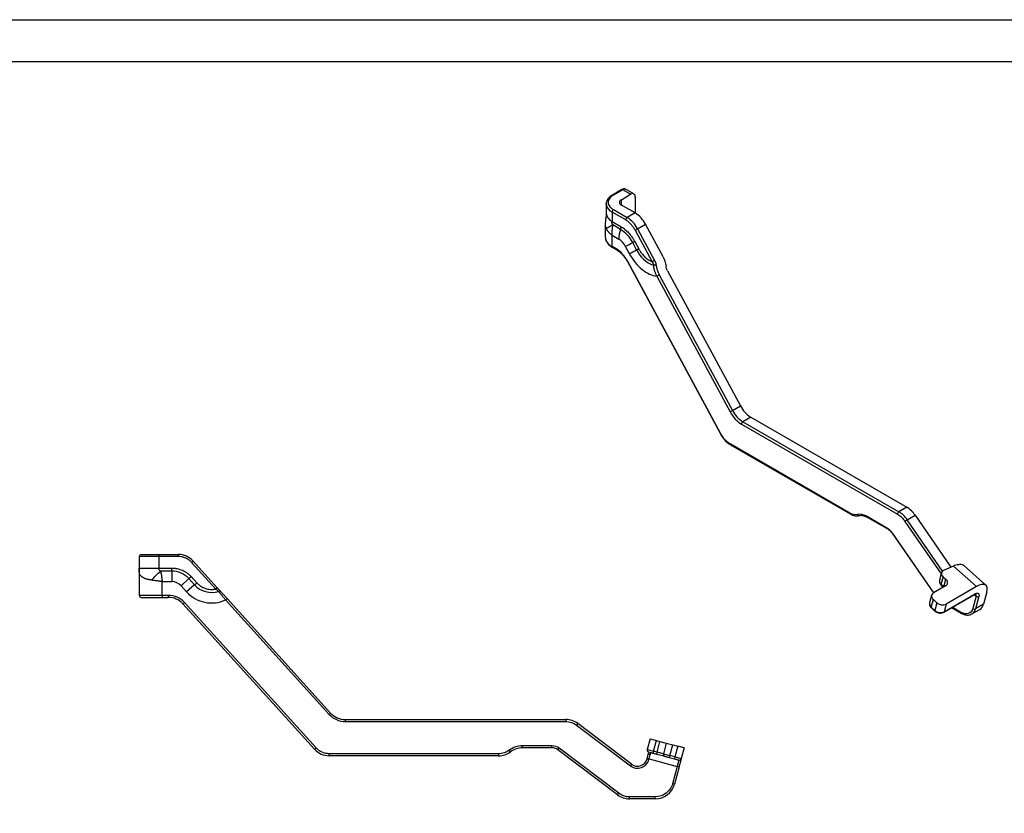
# Model space of a CAD drawing. Header units: inches. Extents: x -59 to 40, y -86 to 20.
# Tile 63 of 74: x -2.1 to 3.78, y 14.87 to 19.62. Entities that reach past the tile are written whole.
import ezdxf

# ---------------------------------------------------------------- set-up
doc = ezdxf.new("R2010")
doc.units = ezdxf.units.IN
doc.header["$MEASUREMENT"] = 0
doc.layers.add('APP-M-S', color=7, linetype='Continuous')

msp = doc.modelspace()

# ---------------------------------------------------------------- linework, layer by layer
at = {"layer": 'APP-M-S'}
for p, q in [((1.49817, 18.60225), (1.4425, 18.57011)), ((1.50408, 18.60167), (1.4484, 18.56953)), ((1.5514, 18.57435), (1.50408, 18.60167)), ((1.57109, 18.5763), (1.52376, 18.60362)), ((1.49573, 18.5422), (1.5514, 18.57435)), ((1.49573, 18.51006), (1.49573, 18.5422)), ((1.57924, 18.55827), (1.57924, 18.46184)), ((1.40546, 18.51649), (1.40546, 18.46002)), ((1.40553, 18.51401), (1.40546, 18.51649)), ((1.4484, 18.48274), (1.53066, 18.43526)), ((1.57798, 18.46258), (1.49573, 18.51006)), ((1.44005, 18.46828), (1.44005, 18.41181)), ((1.52231, 18.42079), (1.44005, 18.46828)), ((1.57798, 18.46258), (1.53066, 18.43526)), ((1.39969, 18.39935), (1.39969, 18.31879)), ((1.40042, 18.39934), (1.40049, 18.40474)), ((1.44005, 18.41181), (1.49463, 18.3803)), ((1.49153, 18.36379), (1.4445, 18.39094)), ((1.57804, 18.36005), (1.67996, 18.17113)), ((1.59259, 18.36777), (1.63991, 18.39509)), ((1.59259, 18.36777), (1.69451, 18.17884)), ((1.74473, 18.2008), (1.63991, 18.39509)), ((1.44005, 18.26254), (1.44005, 18.32947)), ((1.44005, 18.32947), (1.48071, 18.30599)), ((1.46562, 18.24777), (1.44005, 18.26254)), ((1.4425, 18.25713), (1.46807, 18.24237)), ((1.4425, 18.25713), (1.44262, 18.25706)), ((1.51956, 18.26366), (1.54319, 18.21986)), ((1.58711, 18.24158), (1.56348, 18.28538)), ((1.57604, 18.29159), (1.59966, 18.24779)), ((1.5317, 18.17275), (2.08772, 17.1421)), ((2.08976, 17.14289), (1.53375, 18.17353)), ((1.70794, 18.08542), (2.14533, 17.27468)), ((1.72249, 18.09314), (2.15987, 17.2824)), ((1.77141, 18.11751), (2.2072, 17.30972)), ((2.15987, 17.2824), (2.2072, 17.30972)), ((2.26913, 17.24223), (2.2218, 17.21491)), ((2.26913, 17.24223), (3.20068, 16.70445)), ((2.21345, 17.20044), (3.145, 16.66267)), ((2.2218, 17.21491), (3.15335, 16.67713)), ((2.08772, 17.1421), (2.08773, 17.14209)), ((2.0879, 17.14219), (2.09047, 17.13718)), ((2.86122, 16.66897), (2.1455, 17.08215)), ((2.14795, 17.07674), (2.86367, 16.66356)), ((3.08654, 16.57747), (2.96144, 16.64969)), ((3.20068, 16.70445), (3.15335, 16.67713)), ((3.20372, 16.62855), (3.25104, 16.65587)), ((3.25104, 16.65587), (3.46502, 16.34555)), ((2.96389, 16.64428), (3.08899, 16.57206)), ((3.19033, 16.61894), (3.40702, 16.30469)), ((3.41488, 16.32232), (3.20372, 16.62855)), ((3.11539, 16.54644), (3.36021, 16.19138)), ((3.36212, 16.19249), (3.11676, 16.54832)), ((-1.26686, 16.42088), (-1.26686, 16.40907)), ((-1.26686, 16.42088), (-1.15053, 16.42088)), ((-1.15053, 16.40907), (-1.15053, 16.42088)), ((-1.38497, 16.40907), (-1.38497, 16.33992)), ((-1.26686, 16.40907), (-1.38497, 16.40907)), ((-1.26686, 16.40907), (-1.26686, 16.33992)), ((-1.15053, 16.40907), (-1.26686, 16.40907)), ((-1.07171, 16.37409), (-1.06295, 16.38201)), ((-1.07171, 16.37409), (-0.92757, 16.21478)), ((-1.06295, 16.38201), (-0.91881, 16.2227)), ((3.67379, 16.23713), (3.53934, 16.35634)), ((-1.38497, 16.33992), (-1.38497, 16.17679)), ((-1.38497, 16.33992), (-1.26686, 16.33992)), ((-1.26686, 16.33992), (-1.18968, 16.33992)), ((-1.18968, 16.32188), (-1.2562, 16.32188)), ((-1.18968, 16.32188), (-1.18968, 16.33992)), ((-1.18968, 16.32188), (-1.18968, 16.25876)), ((3.40919, 16.31277), (3.39694, 16.26705)), ((3.47929, 16.35158), (3.42392, 16.32821)), ((3.47929, 16.35158), (3.61705, 16.22943)), ((-1.24718, 16.17679), (-1.24718, 16.25876)), ((-1.24718, 16.25876), (-1.18968, 16.25876)), ((-1.13473, 16.23437), (-1.08792, 16.27673)), ((-1.05451, 16.23979), (-1.10132, 16.19744)), ((-1.08792, 16.27673), (-1.07455, 16.28883)), ((-1.05451, 16.23979), (-1.08792, 16.27673)), ((-1.07455, 16.28883), (-1.04113, 16.25189)), ((-1.05451, 16.23979), (-1.04113, 16.25189)), ((3.40713, 16.24079), (3.41938, 16.28651)), ((3.42188, 16.22771), (3.40713, 16.24079)), ((3.40765, 16.23678), (3.41994, 16.22587)), ((3.41938, 16.28651), (3.43413, 16.27343)), ((3.42188, 16.22771), (3.43413, 16.27343)), ((-1.13473, 16.23437), (-1.10132, 16.19744)), ((3.34966, 16.17808), (3.33741, 16.13236)), ((3.43318, 16.23352), (3.3608, 16.19173)), ((3.42168, 16.07618), (3.60264, 16.18064)), ((3.42188, 16.22771), (3.4217, 16.22689)), ((3.42385, 16.07925), (3.6048, 16.18371)), ((3.61705, 16.22943), (3.43609, 16.12497)), ((3.60441, 16.18155), (3.6152, 16.17198)), ((3.67895, 16.19697), (3.65934, 16.12378)), ((-1.24718, 16.17679), (-1.38497, 16.17679)), ((-1.21101, 16.17679), (-1.24718, 16.17679)), ((-1.24718, 16.17679), (-1.24718, 16.16498)), ((-1.24718, 16.16498), (-1.21101, 16.16498)), ((-1.21101, 16.17679), (-1.21101, 16.16498)), ((-1.12343, 16.12611), (-1.11467, 16.13403)), ((-0.3371, 15.257), (-1.12343, 16.12611)), ((-0.32834, 15.26492), (-1.11467, 16.13403)), ((-0.86832, 16.14928), (-0.24976, 15.46561)), ((-0.85956, 16.15721), (-0.24101, 15.47353)), ((3.3476, 16.1061), (3.35985, 16.15182)), ((3.35985, 16.15182), (3.38137, 16.13274)), ((3.38137, 16.13274), (3.36912, 16.08702)), ((3.43609, 16.12497), (3.42385, 16.07925)), ((3.6152, 16.17198), (3.59559, 16.09879)), ((3.63162, 16.16965), (3.61201, 16.09646)), ((3.65934, 16.12378), (3.61201, 16.09646)), ((3.36912, 16.08702), (3.3476, 16.1061)), ((3.34812, 16.10208), (3.36963, 16.08301)), ((3.46905, 16.10352), (3.52544, 16.07097)), ((3.52299, 16.07637), (3.47251, 16.10552)), ((3.59039, 16.0657), (3.58727, 16.06408)), ((3.59039, 16.0657), (3.63772, 16.09302)), ((-0.24101, 15.47353), (-0.24976, 15.46561)), ((-0.15342, 15.43466), (-0.15342, 15.42285)), ((-0.15342, 15.43466), (1.16399, 15.43466)), ((-0.15342, 15.42285), (1.16399, 15.42285)), ((1.16399, 15.43466), (1.16399, 15.42285)), ((1.23521, 15.41077), (1.22809, 15.40135)), ((1.22809, 15.40135), (1.5497, 15.15823)), ((1.55683, 15.16765), (1.23521, 15.41077)), ((1.66753, 15.31987), (1.65021, 15.25522)), ((1.66753, 15.31987), (1.70556, 15.30968)), ((1.68824, 15.24503), (1.70556, 15.30968)), ((1.70556, 15.30968), (1.72642, 15.30409)), ((1.7091, 15.23944), (1.72642, 15.30409)), ((1.72642, 15.30409), (1.76445, 15.2939)), ((-0.3371, 15.257), (-0.32834, 15.26492)), ((0.83353, 15.24175), (0.82644, 15.2512)), ((1.08131, 15.27718), (0.9044, 15.27718)), ((0.9044, 15.26537), (0.9044, 15.27718)), ((1.08131, 15.26537), (0.9044, 15.26537)), ((1.08131, 15.26537), (1.08131, 15.27718)), ((1.11692, 15.25343), (1.12405, 15.26285)), ((1.47314, 14.98415), (1.11692, 15.25343)), ((1.48027, 14.99357), (1.12405, 15.26285)), ((1.65021, 15.25522), (1.68824, 15.24503)), ((1.66724, 15.23843), (1.6678, 15.23765)), ((1.68824, 15.24503), (1.68518, 15.23363)), ((1.7091, 15.23944), (1.68824, 15.24503)), ((1.7091, 15.23944), (1.70604, 15.22804)), ((1.74713, 15.22925), (1.7091, 15.23944)), ((1.76445, 15.2939), (1.74713, 15.22925)), ((1.76445, 15.2939), (1.80248, 15.28371)), ((1.78516, 15.21906), (1.80248, 15.28371)), ((1.80248, 15.28371), (1.8329, 15.27556)), ((1.8329, 15.27556), (1.81558, 15.21091)), ((1.87093, 15.26537), (1.8329, 15.27556)), ((1.87093, 15.26537), (1.85361, 15.20072)), ((0.76267, 15.22994), (-0.24952, 15.22994)), ((-0.24952, 15.21813), (-0.24952, 15.22994)), ((0.76267, 15.21813), (-0.24952, 15.21813)), ((0.76267, 15.22994), (0.76267, 15.21813)), ((1.64948, 15.19948), (1.65022, 15.20223)), ((1.66089, 15.19642), (1.64948, 15.19948)), ((1.66163, 15.19918), (1.65022, 15.20223)), ((1.66089, 15.19642), (1.66163, 15.19918)), ((1.66163, 15.19918), (1.66831, 15.22411)), ((1.66163, 15.19918), (1.82896, 15.15434)), ((1.68518, 15.23363), (1.70604, 15.22804)), ((1.74713, 15.22925), (1.78516, 15.21906)), ((1.78516, 15.21906), (1.7821, 15.20766)), ((1.7821, 15.20766), (1.81252, 15.1995)), ((1.81558, 15.21091), (1.78516, 15.21906)), ((1.81558, 15.21091), (1.81252, 15.1995)), ((1.81558, 15.21091), (1.85361, 15.20072)), ((1.83914, 15.19237), (1.82896, 15.15434)), ((1.55683, 15.16765), (1.5497, 15.15823)), ((1.82896, 15.15434), (1.80122, 15.05085)), ((1.84036, 15.15129), (1.81263, 15.04779)), ((1.84036, 15.15129), (1.82896, 15.15434)), ((1.81263, 15.04779), (1.80122, 15.05085)), ((1.47314, 14.98415), (1.48027, 14.99357)), ((1.69855, 14.97206), (1.54437, 14.97206)), ((1.54437, 14.96025), (1.54437, 14.97206)), ((1.69855, 14.96025), (1.54437, 14.96025)), ((1.69855, 14.96025), (1.69855, 14.97206))]:
    msp.add_line(p, q, dxfattribs=at)
at = {"layer": 'APP-M-S', "color": 7}
for points in [[(-7.73176, 19.61813), (39.76824, 19.61813), (39.76824, -14.25688), (-7.73176, -14.25688)], [(-7.48176, -14.00688), (-7.48176, 19.36813), (39.51824, 19.36813), (39.51824, -14.00688)]]:
    msp.add_lwpolyline(points, close=True, dxfattribs=at)
at = {"layer": 'APP-M-S'}
for points in [[(1.52871, 18.17811), (1.52871, 18.17811)], [(3.11539, 16.54644), (3.11537, 16.54648), (3.11547, 16.54686), (3.11594, 16.54748), (3.11676, 16.54832)], [(3.67895, 16.19697), (3.68156, 16.21178), (3.68086, 16.22417), (3.67688, 16.23366), (3.66977, 16.23989), (3.6598, 16.24262), (3.64736, 16.24174), (3.63292, 16.23729), (3.61705, 16.22943)]]:
    msp.add_lwpolyline(points, dxfattribs=at)
for centre, radius, start, end in [((1.50062, 18.59684), 0.00594, 54.382423, 114.307119), ((1.51561, 18.58557), 0.0198, 65.692881, 125.617577), ((1.44493, 18.56466), 0.00598, 54.479483, 113.200817), ((1.50183, 18.52613), 0.01719, 110.783421, 249.216579), ((1.56227, 18.56102), 0.01719, 350.785963, 129.203285), ((1.46523, 18.52318), 0.0604, 188.724264, 245.356196), ((1.45818, 18.46745), 0.01815, 122.605478, 177.394522), ((1.46456, 18.46592), 0.0594, 185.694799, 245.625342), ((1.54044, 18.41997), 0.01815, 122.605478, 177.394522), ((1.43873, 18.28874), 0.17296, 27.18547, 57.895206), ((1.48606, 18.31607), 0.17296, 27.18547, 57.895206), ((1.65598, 18.30307), 0.1753, 159.735222, 179.045548), ((1.44455, 18.38114), 0.05008, 339.735222, 359.045548), ((1.38474, 18.19357), 0.20095, 27.185471, 57.895206), ((1.47796, 18.56627), 0.22922, 295.88914, 300.005569), ((1.4669, 18.32441), 0.06745, 184.782266, 246.537875), ((1.42304, 18.21408), 0.1085, 27.185473, 57.895206), ((1.44567, 18.26182), 0.00566, 172.74417, 235.943649), ((1.47121, 18.24705), 0.00563, 172.632206, 237.069501), ((0.91363, 19.54415), 1.41662, 295.323273, 297.305396), ((0.93728, 19.50031), 1.41657, 295.323236, 297.305434), ((1.74914, 17.92577), 0.40471, 115.323149, 117.305471), ((1.77278, 17.88195), 0.40473, 115.323236, 117.305434), ((1.74438, 18.31533), 0.1737, 205.124012, 251.168378), ((1.53105, 18.17748), 0.00478, 277.808934, 304.299514), ((2.36105, 17.38874), 0.17296, 207.18547, 237.895206), ((2.04524, 17.4809), 0.22922, 295.88914, 300.005569), ((2.31373, 17.36142), 0.17296, 207.18547, 237.895206), ((2.23158, 17.19962), 0.01815, 122.605478, 177.394522), ((2.08684, 17.14736), 0.00534, 279.525668, 303.128187), ((2.15129, 17.08151), 0.00582, 173.701152, 234.986667), ((2.86717, 16.66839), 0.00598, 174.476227, 233.201106), ((2.91564, 16.66349), 0.00985, 198.951618, 294.217406), ((2.96723, 16.64905), 0.00582, 173.701152, 234.986667), ((3.16313, 16.66184), 0.01815, 122.605478, 177.394522), ((3.06857, 16.53884), 0.16221, 33.574935, 58.487172), ((3.11589, 16.56616), 0.16221, 33.574935, 58.487172), ((3.24542, 16.5563), 0.08342, 119.995276, 131.33173), ((3.0923, 16.57683), 0.0058, 173.61745, 235.907958), ((-1.37316, 16.40907), 0.01181, 90, 180), ((-1.15053, 16.30277), 0.11811, 42.137067, 90), ((3.52083, 16.33068), 0.03164, 54.203199, 111.569141), ((-1.18968, 16.18466), 0.13722, 42.13707, 90), ((3.43217, 16.30621), 0.02349, 110.554734, 237.012349), ((-1.18968, 16.18466), 0.07409, 42.137072, 90), ((-0.9519, 16.33263), 0.13837, 222.137067, 287.023097), ((3.42319, 16.26213), 0.02671, 169.384131, 233.032354), ((3.41059, 16.2392), 0.00381, 155.181295, 219.451521), ((3.42142, 16.25376), 0.02342, 300.150899, 57.126313), ((3.37256, 16.17148), 0.02342, 120.150899, 237.126313), ((3.6001, 16.18472), 0.0048, 301.856615, 347.934931), ((3.60369, 16.1773), 0.01269, 335.181295, 39.451521), ((-1.37316, 16.17679), 0.01181, 180, 270), ((-1.21101, 16.04687), 0.11811, 42.137067, 90), ((3.36392, 16.12754), 0.02694, 169.691243, 232.725242), ((3.41459, 16.17013), 0.05002, 228.372106, 295.461523), ((3.62517, 16.18319), 0.01501, 228.372106, 295.461523), ((3.61275, 16.13355), 0.0476, 301.63512, 348.156426), ((3.35106, 16.1045), 0.00381, 155.181295, 219.451521), ((3.37256, 16.08543), 0.0038, 155.130714, 219.764692), ((3.40234, 16.12441), 0.05002, 228.372106, 295.461523), ((3.41916, 16.08025), 0.0048, 301.406154, 347.956388), ((3.52893, 16.0758), 0.00596, 174.442459, 233.584132), ((3.56543, 16.10623), 0.0476, 301.63512, 348.156426), ((3.60556, 16.11001), 0.01501, 228.372106, 295.461523), ((-0.15342, 15.55277), 0.11811, 222.137067, 270), ((1.16399, 15.31655), 0.11811, 52.912933, 90), ((-0.24952, 15.33624), 0.11811, 222.137067, 270), ((0.76267, 15.33624), 0.11811, 270, 306.869898), ((0.9044, 15.14726), 0.11811, 90, 126.869898), ((1.08131, 15.20632), 0.05906, 52.912933, 90), ((1.66162, 15.25217), 0.01181, 165, 255), ((1.59244, 15.21476), 0.05906, 232.912933, 345), ((1.75854, 15.2262), 0.01181, 165, 255), ((1.8422, 15.20378), 0.01181, 255, 345), ((1.69855, 15.07836), 0.11811, 270, 345), ((1.54437, 15.07836), 0.11811, 232.912933, 270)]:
    msp.add_arc(centre, radius, start, end, dxfattribs=at)
msp.add_ellipse((3.45768, 16.2709), major_axis=(0.08817, 0.07945), ratio=0.4745588, start_param=0.5994523, end_param=0.9392891, dxfattribs=at)
for points, knots in [([(1.52374, 18.60339), (1.52164, 18.60445), (1.51711, 18.60673), (1.50921, 18.60655), (1.50277, 18.60487), (1.49928, 18.60272), (1.49822, 18.60206)], [0, 0, 0, 0, 0.2622468, 0.5665439, 0.8680719, 1, 1, 1, 1]), ([(1.44264, 18.57001), (1.44004, 18.5685), (1.43365, 18.56479), (1.42507, 18.55773), (1.41692, 18.549), (1.41061, 18.5392), (1.40664, 18.52842), (1.40496, 18.51963), (1.40571, 18.51465), (1.40587, 18.51353)], [0, 0, 0, 0, 0.1108139, 0.272434, 0.4363373, 0.602656, 0.7724569, 0.9488554, 1, 1, 1, 1]), ([(1.4484, 18.56953), (1.44684, 18.56859), (1.44374, 18.56674), (1.43949, 18.56376), (1.43557, 18.56065), (1.43201, 18.55741), (1.4288, 18.55403), (1.42383, 18.54792), (1.4187, 18.53867), (1.41655, 18.52614), (1.4187, 18.5136), (1.4245, 18.50312), (1.43182, 18.49482), (1.43928, 18.48839), (1.44535, 18.48463), (1.4484, 18.48274)], [0, 0, 0, 0, 0.0403164, 0.0803076, 0.1201316, 0.1599484, 0.1999178, 0.2401983, 0.3700648, 0.5000578, 0.6299244, 0.7599174, 0.8400748, 0.9196755, 1, 1, 1, 1]), ([(1.40546, 18.46002), (1.40551, 18.45975), (1.40559, 18.45933), (1.40554, 18.45516), (1.40511, 18.44989), (1.40413, 18.44212), (1.40263, 18.43173), (1.40078, 18.41859), (1.40017, 18.4093), (1.39984, 18.40414)], [0, 0, 0, 0, 0.1855181, 0.2808087, 0.3815916, 0.4944042, 0.6281793, 0.7932276, 1, 1, 1, 1]), ([(1.57804, 18.36005), (1.57701, 18.36192), (1.57496, 18.36564), (1.57165, 18.37106), (1.5682, 18.37633), (1.56458, 18.38144), (1.56081, 18.38638), (1.55688, 18.39116), (1.5518, 18.3969), (1.54551, 18.40334), (1.53793, 18.41005), (1.53018, 18.41598), (1.52494, 18.41918), (1.52231, 18.42079)], [0, 0, 0, 0, 0.0721074, 0.1435655, 0.2146275, 0.2855512, 0.3565955, 0.4280182, 0.5000731, 0.6256177, 0.7498647, 0.8741983, 1, 1, 1, 1]), ([(1.40624, 18.36885), (1.40351, 18.37558), (1.39962, 18.3852), (1.40023, 18.39608), (1.40042, 18.39934)], [0, 0, 0, 0, 0.69986991, 1, 1, 1, 1]), ([(1.40624, 18.36885), (1.40887, 18.37203), (1.41355, 18.37559), (1.42654, 18.38309), (1.43484, 18.38703), (1.4445, 18.39094)], [0, 0, 0, 0, 0.5, 0.5, 1, 1, 1, 1]), ([(1.44005, 18.32947), (1.43825, 18.33084), (1.43475, 18.33352), (1.42999, 18.33763), (1.42573, 18.34167), (1.42196, 18.34561), (1.41864, 18.34943), (1.41573, 18.35311), (1.41321, 18.35662), (1.41103, 18.35996), (1.40917, 18.3631), (1.40758, 18.36604), (1.40667, 18.36794), (1.40624, 18.36885)], [0, 0, 0, 0, 0.1181298, 0.2308156, 0.3380573, 0.4398548, 0.5362082, 0.6271172, 0.712582, 0.7926026, 0.867179, 0.9363114, 1, 1, 1, 1]), ([(1.4445, 18.39094), (1.44399, 18.38878), (1.44292, 18.38416), (1.44156, 18.37681), (1.44036, 18.36864), (1.43946, 18.35971), (1.43901, 18.35008), (1.43908, 18.33983), (1.43972, 18.33301), (1.44005, 18.32947)], [0, 0, 0, 0, 0.1025804, 0.2185872, 0.3480203, 0.4908791, 0.6471627, 0.8168702, 1, 1, 1, 1]), ([(1.4445, 18.39094), (1.44287, 18.3927), (1.44167, 18.39457), (1.44013, 18.39822), (1.43978, 18.40001), (1.43944, 18.40521), (1.44005, 18.40856), (1.44005, 18.41181)], [0, 0, 0, 0, 0.25, 0.25, 0.5, 0.5, 1, 1, 1, 1]), ([(1.49463, 18.3803), (1.49654, 18.37916), (1.50036, 18.37689), (1.50608, 18.37306), (1.51176, 18.36892), (1.51927, 18.36297), (1.52852, 18.35479), (1.53924, 18.34386), (1.54947, 18.33196), (1.55804, 18.32061), (1.56507, 18.31022), (1.57079, 18.30105), (1.57428, 18.29474), (1.57604, 18.29159)], [0, 0, 0, 0, 0.0626212, 0.1250616, 0.1874916, 0.2500817, 0.3749751, 0.5000104, 0.6248844, 0.7499391, 0.8332703, 0.9164888, 1, 1, 1, 1]), ([(1.40003, 18.32093), (1.3999, 18.31973), (1.39926, 18.31404), (1.40132, 18.30405), (1.40622, 18.2916), (1.41392, 18.28017), (1.42408, 18.26985), (1.43378, 18.26217), (1.44062, 18.25842), (1.44272, 18.25727)], [0, 0, 0, 0, 0.0487829, 0.2308242, 0.4028883, 0.576899, 0.7511916, 0.9239459, 1, 1, 1, 1]), ([(1.46808, 18.24219), (1.46895, 18.24174), (1.47361, 18.23932), (1.48214, 18.23308), (1.49342, 18.22355), (1.50334, 18.21335), (1.51175, 18.20332), (1.52016, 18.19211), (1.52544, 18.18347), (1.52871, 18.17811)], [0, 0, 0, 0, 0.0399914, 0.2143713, 0.3837463, 0.5576532, 0.6848035, 0.8045837, 1, 1, 1, 1]), ([(1.59966, 18.24779), (1.60067, 18.24596), (1.60268, 18.24231), (1.6059, 18.23695), (1.60926, 18.2317), (1.61277, 18.22657), (1.61824, 18.21909), (1.62597, 18.20961), (1.63625, 18.19894), (1.64697, 18.18956), (1.65675, 18.18255), (1.66534, 18.17747), (1.67271, 18.1738), (1.67754, 18.17202), (1.67996, 18.17113)], [0, 0, 0, 0, 0.0501651, 0.100129, 0.1500269, 0.1999944, 0.2501665, 0.3750363, 0.5000241, 0.6248477, 0.7498818, 0.8332913, 0.9164545, 1, 1, 1, 1]), ([(1.54319, 18.21986), (1.56348, 18.18225), (1.59038, 18.14894), (1.64962, 18.10061), (1.68042, 18.08682), (1.70794, 18.08542)], [0, 0, 0, 0, 0.5, 0.5, 1, 1, 1, 1]), ([(1.69451, 18.17884), (1.69232, 18.17758), (1.68948, 18.17602), (1.6841, 18.17316), (1.68158, 18.17189), (1.67996, 18.17113)], [0, 0, 0, 0, 0.5, 0.5, 1, 1, 1, 1]), ([(1.69451, 18.17884), (1.69523, 18.17745), (1.69666, 18.17469), (1.69849, 18.17045), (1.70006, 18.16619), (1.70134, 18.16189), (1.70237, 18.15758), (1.70282, 18.15469), (1.70305, 18.15324)], [0, 0, 0, 0, 0.1723711, 0.3413245, 0.5076865, 0.6723224, 0.8361248, 1, 1, 1, 1]), ([(1.74473, 18.2008), (1.74947, 18.19201), (1.75338, 18.18295), (1.75946, 18.16426), (1.76163, 18.15454), (1.76275, 18.14484)], [0, 0, 0, 0, 0.5, 0.5, 1, 1, 1, 1]), ([(1.68831, 18.15093), (1.69015, 18.15158), (1.69267, 18.15218), (1.69799, 18.15301), (1.70077, 18.15325), (1.70305, 18.15324)], [0, 0, 0, 0, 0.5, 0.5, 1, 1, 1, 1]), ([(1.70794, 18.08542), (1.70683, 18.08762), (1.70463, 18.09197), (1.70168, 18.09863), (1.69902, 18.1053), (1.69666, 18.11196), (1.69459, 18.1186), (1.6928, 18.1252), (1.69129, 18.13175), (1.69004, 18.13822), (1.68903, 18.14461), (1.68855, 18.14884), (1.68831, 18.15093)], [0, 0, 0, 0, 0.1068513, 0.2122267, 0.3161079, 0.4184766, 0.5193152, 0.6186066, 0.7163348, 0.8124851, 0.9070441, 1, 1, 1, 1]), ([(1.70305, 18.15324), (1.70343, 18.15068), (1.70418, 18.14557), (1.70574, 18.13795), (1.7076, 18.13042), (1.71008, 18.12199), (1.71335, 18.11273), (1.71754, 18.10273), (1.72084, 18.09634), (1.72249, 18.09314)], [0, 0, 0, 0, 0.124116, 0.2472114, 0.3696167, 0.4916677, 0.6620608, 0.8311764, 1, 1, 1, 1]), ([(1.77141, 18.11751), (1.7691, 18.1218), (1.76722, 18.12623), (1.76432, 18.13537), (1.76329, 18.14011), (1.76275, 18.14484)], [0, 0, 0, 0, 0.5, 0.5, 1, 1, 1, 1]), ([(1.72249, 18.09314), (1.7203, 18.09188), (1.71746, 18.09031), (1.71208, 18.08746), (1.70957, 18.08618), (1.70794, 18.08542)], [0, 0, 0, 0, 0.5, 0.5, 1, 1, 1, 1]), ([(2.09047, 17.13718), (2.09396, 17.13149), (2.09888, 17.12351), (2.10713, 17.11266), (2.11452, 17.10396), (2.12377, 17.09458), (2.13383, 17.08608), (2.14202, 17.08007), (2.14682, 17.07752), (2.14796, 17.07691)], [0, 0, 0, 0, 0.2239375, 0.3147194, 0.4642309, 0.6175466, 0.7801961, 0.9479912, 1, 1, 1, 1]), ([(2.86368, 16.66374), (2.86629, 16.66224), (2.8727, 16.65856), (2.88309, 16.65467), (2.89475, 16.65193), (2.90629, 16.65158), (2.91453, 16.65234), (2.91845, 16.65403), (2.91893, 16.65423)], [0, 0, 0, 0, 0.1391, 0.3421494, 0.5480683, 0.7570232, 0.9703551, 1, 1, 1, 1]), ([(2.91922, 16.65378), (2.92063, 16.65421), (2.92476, 16.65547), (2.93302, 16.65531), (2.94363, 16.65333), (2.95403, 16.64967), (2.96092, 16.64579), (2.96391, 16.64411)], [0, 0, 0, 0, 0.12349342, 0.36429481, 0.59628168, 0.82485089, 1, 1, 1, 1]), ([(3.08901, 16.57192), (3.08956, 16.57165), (3.09232, 16.57025), (3.09758, 16.56623), (3.10386, 16.56059), (3.10944, 16.55435), (3.11316, 16.54982), (3.115, 16.54691), (3.11533, 16.54639)], [0, 0, 0, 0, 0.06139, 0.3129263, 0.5627865, 0.7484624, 0.9552528, 1, 1, 1, 1]), ([(-1.37316, 16.42088), (-1.37312, 16.42088), (-1.37304, 16.42088), (-1.37239, 16.42088), (-1.37136, 16.42088), (-1.36991, 16.42088), (-1.36804, 16.42088), (-1.36407, 16.42088), (-1.35637, 16.42088), (-1.34254, 16.42088), (-1.32566, 16.42088), (-1.30873, 16.42088), (-1.29338, 16.42088), (-1.28023, 16.42088), (-1.27133, 16.42088), (-1.26686, 16.42088)], [0, 0, 0, 0, 0.0403164, 0.0803076, 0.1201316, 0.1599484, 0.1999178, 0.2401983, 0.3700648, 0.5000578, 0.6299244, 0.7599174, 0.8400748, 0.9196755, 1, 1, 1, 1]), ([(-1.07171, 16.37409), (-1.07317, 16.37565), (-1.07607, 16.37875), (-1.08075, 16.38306), (-1.08563, 16.38707), (-1.09074, 16.39077), (-1.09608, 16.39416), (-1.10163, 16.39723), (-1.10882, 16.40067), (-1.11772, 16.40411), (-1.12844, 16.40696), (-1.1394, 16.40875), (-1.14681, 16.40896), (-1.15053, 16.40907)], [0, 0, 0, 0, 0.0721074, 0.1435655, 0.2146275, 0.2855512, 0.3565955, 0.4280182, 0.5000731, 0.6256177, 0.7498647, 0.8741983, 1, 1, 1, 1]), ([(-1.3103, 16.26777), (-1.3123, 16.26807), (-1.31628, 16.26866), (-1.322, 16.26966), (-1.32749, 16.27074), (-1.33274, 16.27191), (-1.33773, 16.27317), (-1.34247, 16.27451), (-1.34695, 16.27593), (-1.35118, 16.27745), (-1.35929, 16.28072), (-1.36925, 16.28622), (-1.37801, 16.29508), (-1.38268, 16.30481), (-1.38428, 16.31382), (-1.38477, 16.321), (-1.38491, 16.32567), (-1.38496, 16.33039), (-1.38497, 16.33514), (-1.38497, 16.33835), (-1.38497, 16.33992)], [0, 0, 0, 0, 0.0389502, 0.0775512, 0.1158108, 0.1537369, 0.1913376, 0.2286215, 0.2655969, 0.3022728, 0.3386582, 0.4892375, 0.625195, 0.7464098, 0.8462167, 0.882564, 0.9154006, 0.9453454, 0.973211, 1, 1, 1, 1]), ([(-1.3103, 16.26777), (-1.30263, 16.27748), (-1.29398, 16.28719), (-1.27561, 16.30555), (-1.2659, 16.31421), (-1.2562, 16.32188)], [0, 0, 0, 0, 0.5, 0.5, 1, 1, 1, 1]), ([(-1.2562, 16.32188), (-1.25884, 16.32255), (-1.26101, 16.32351), (-1.26418, 16.32589), (-1.2652, 16.32731), (-1.26707, 16.33205), (-1.26686, 16.33594), (-1.26686, 16.33992)], [0, 0, 0, 0, 0.25, 0.25, 0.5, 0.5, 1, 1, 1, 1]), ([(-1.2562, 16.32188), (-1.25591, 16.31987), (-1.25529, 16.31559), (-1.25428, 16.30857), (-1.25313, 16.30056), (-1.25184, 16.29155), (-1.25041, 16.28151), (-1.24885, 16.27046), (-1.24775, 16.26276), (-1.24718, 16.25876)], [0, 0, 0, 0, 0.1025804, 0.2185872, 0.3480203, 0.4908791, 0.6471627, 0.8168702, 1, 1, 1, 1]), ([(-1.18968, 16.33992), (-1.18697, 16.33988), (-1.18157, 16.3398), (-1.17348, 16.33914), (-1.16545, 16.33809), (-1.15482, 16.33612), (-1.14175, 16.33264), (-1.12659, 16.32683), (-1.11211, 16.31949), (-1.1, 16.31164), (-1.09005, 16.30389), (-1.08197, 16.2967), (-1.07702, 16.29145), (-1.07455, 16.28883)], [0, 0, 0, 0, 0.0626212, 0.1250616, 0.1874916, 0.2500817, 0.3749751, 0.5000104, 0.6248844, 0.7499391, 0.8332703, 0.9164888, 1, 1, 1, 1]), ([(-1.24718, 16.25876), (-1.24976, 16.25912), (-1.2548, 16.25984), (-1.26216, 16.26089), (-1.26913, 16.26188), (-1.27569, 16.26281), (-1.28184, 16.26369), (-1.28758, 16.26451), (-1.2929, 16.26527), (-1.29782, 16.26598), (-1.30233, 16.26663), (-1.30646, 16.26722), (-1.30906, 16.2676), (-1.3103, 16.26777)], [0, 0, 0, 0, 0.1181298, 0.2308156, 0.3380573, 0.4398548, 0.5362082, 0.6271172, 0.712582, 0.7926026, 0.867179, 0.9363114, 1, 1, 1, 1]), ([(-1.04113, 16.25189), (-1.03971, 16.25037), (-1.03686, 16.24731), (-1.03231, 16.24303), (-1.02756, 16.23898), (-1.02259, 16.23518), (-1.01486, 16.22987), (-1.00393, 16.22374), (-0.9894, 16.21793), (-0.97423, 16.21403), (-0.96041, 16.21236), (-0.94825, 16.21221), (-0.93784, 16.21292), (-0.931, 16.21416), (-0.92757, 16.21478)], [0, 0, 0, 0, 0.0501651, 0.100129, 0.1500269, 0.1999944, 0.2501665, 0.3750363, 0.5000241, 0.6248477, 0.7498818, 0.8332913, 0.9164545, 1, 1, 1, 1]), ([(3.39694, 16.26646), (3.39648, 16.2637), (3.39553, 16.25802), (3.39792, 16.2495), (3.40203, 16.24226), (3.40597, 16.23848), (3.4077, 16.23683)], [0, 0, 0, 0, 0.258086, 0.5300407, 0.7941645, 1, 1, 1, 1]), ([(-1.10132, 16.19744), (-1.07262, 16.16572), (-1.03457, 16.14396), (-0.9508, 16.12664), (-0.90724, 16.13154), (-0.86832, 16.14928)], [0, 0, 0, 0, 0.5, 0.5, 1, 1, 1, 1]), ([(-0.91881, 16.2227), (-0.91881, 16.2227), (-0.91976, 16.22185), (-0.923, 16.21891), (-0.92528, 16.21685), (-0.92757, 16.21478)], [0, 0, 0, 0, 0.5, 0.5, 1, 1, 1, 1]), ([(-0.91881, 16.2227), (-0.91776, 16.22154), (-0.91568, 16.21924), (-0.91259, 16.21583), (-0.90959, 16.2125), (-0.90666, 16.20927), (-0.9038, 16.20611), (-0.90197, 16.20408), (-0.90105, 16.20307)], [0, 0, 0, 0, 0.1723711, 0.3413245, 0.5076865, 0.6723224, 0.8361248, 1, 1, 1, 1]), ([(-0.91139, 16.20032), (-0.90927, 16.20194), (-0.90704, 16.20312), (-0.9033, 16.20411), (-0.90182, 16.20392), (-0.90105, 16.20307)], [0, 0, 0, 0, 0.5, 0.5, 1, 1, 1, 1]), ([(-0.86832, 16.14928), (-0.86992, 16.15115), (-0.87311, 16.15486), (-0.87783, 16.16037), (-0.88246, 16.16579), (-0.88698, 16.1711), (-0.89138, 16.1763), (-0.89565, 16.18138), (-0.89979, 16.18632), (-0.9038, 16.19113), (-0.90767, 16.19579), (-0.91016, 16.19882), (-0.91139, 16.20032)], [0, 0, 0, 0, 0.1068513, 0.2122267, 0.3161079, 0.4184766, 0.5193152, 0.6186066, 0.7163348, 0.8124851, 0.9070441, 1, 1, 1, 1]), ([(-0.90105, 16.20307), (-0.89943, 16.20128), (-0.89621, 16.19772), (-0.89126, 16.19224), (-0.88625, 16.18671), (-0.88051, 16.18036), (-0.87403, 16.1732), (-0.8668, 16.16522), (-0.86197, 16.15988), (-0.85956, 16.15721)], [0, 0, 0, 0, 0.124116, 0.2472114, 0.3696167, 0.4916677, 0.6620608, 0.8311764, 1, 1, 1, 1]), ([(3.60264, 16.18063), (3.60268, 16.18066), (3.60443, 16.18178), (3.60745, 16.18314), (3.61127, 16.18451), (3.61368, 16.18492), (3.61461, 16.18472), (3.61442, 16.18481), (3.6144, 16.18481)], [0, 0, 0, 0, 0.0065356, 0.2592108, 0.5039572, 0.7396492, 0.9735619, 1, 1, 1, 1]), ([(3.6048, 16.18371), (3.60571, 16.18422), (3.60752, 16.18524), (3.61015, 16.1865), (3.61269, 16.18755), (3.61514, 16.18838), (3.6188, 16.18933), (3.62333, 16.18975), (3.62786, 16.18851), (3.63109, 16.18568), (3.63272, 16.18137), (3.63302, 16.17603), (3.63209, 16.17178), (3.63162, 16.16965)], [0, 0, 0, 0, 0.0483635, 0.0962941, 0.1440651, 0.1919523, 0.2402295, 0.3700566, 0.5001465, 0.6299738, 0.7600638, 0.8798357, 1, 1, 1, 1]), ([(-1.37316, 16.16498), (-1.37316, 16.16498), (-1.35989, 16.16498), (-1.31264, 16.16498), (-1.28059, 16.16498), (-1.24718, 16.16498)], [0, 0, 0, 0, 0.5, 0.5, 1, 1, 1, 1]), ([(-0.85956, 16.15721), (-0.85956, 16.15721), (-0.8605, 16.15635), (-0.86374, 16.15342), (-0.86602, 16.15136), (-0.86832, 16.14928)], [0, 0, 0, 0, 0.5, 0.5, 1, 1, 1, 1]), ([(3.33781, 16.13332), (3.3377, 16.1331), (3.33626, 16.1301), (3.33627, 16.12351), (3.3383, 16.11483), (3.34252, 16.10756), (3.34645, 16.10379), (3.34817, 16.10213)], [0, 0, 0, 0, 0.0218109, 0.2937512, 0.5526326, 0.8040594, 1, 1, 1, 1]), ([(3.36968, 16.08306), (3.36987, 16.08286), (3.37142, 16.08121), (3.37539, 16.07862), (3.38153, 16.07516), (3.38634, 16.07365), (3.38886, 16.07287)], [0, 0, 0, 0, 0.0382859, 0.3246658, 0.6467314, 1, 1, 1, 1]), ([(3.38886, 16.07287), (3.39277, 16.07208), (3.39824, 16.07099), (3.40624, 16.07124), (3.41267, 16.07235), (3.41824, 16.07409), (3.4209, 16.07589), (3.42156, 16.07633)], [0, 0, 0, 0, 0.3400808, 0.474911, 0.6968194, 0.9243912, 1, 1, 1, 1]), ([(3.59559, 16.09879), (3.59131, 16.08281), (3.58187, 16.07195), (3.55562, 16.06384), (3.53954, 16.06682), (3.52299, 16.07637)], [0, 0, 0, 0, 0.5, 0.5, 1, 1, 1, 1]), ([(3.52545, 16.07114), (3.52806, 16.06964), (3.53447, 16.06596), (3.54486, 16.06207), (3.55651, 16.05936), (3.5681, 16.05889), (3.57835, 16.06026), (3.58414, 16.06294), (3.58652, 16.06404)], [0, 0, 0, 0, 0.1242504, 0.3056348, 0.4895825, 0.6762422, 0.8668119, 1, 1, 1, 1]), ([(1.6608, 15.24085), (1.6605, 15.24062), (1.65966, 15.23997), (1.65901, 15.23545), (1.65859, 15.23253)], [0, 0, 0, 0, 0.3562884, 1, 1, 1, 1]), ([(1.66732, 15.23841), (1.66799, 15.23823), (1.67001, 15.23769), (1.67419, 15.23657), (1.67954, 15.23514), (1.6833, 15.23413), (1.68518, 15.23363)], [0, 0, 0, 0, 0.1420583, 0.4283786, 0.7134374, 1, 1, 1, 1]), ([(1.6678, 15.23765), (1.66803, 15.23742), (1.66861, 15.23685), (1.66909, 15.23301), (1.66862, 15.22763), (1.66831, 15.22411)], [0, 0, 0, 0, 0.1863967, 0.4668605, 1, 1, 1, 1]), ([(1.5497, 15.15823), (1.56851, 15.14401), (1.59316, 15.14008), (1.63776, 15.1554), (1.65479, 15.17365), (1.66089, 15.19642)], [0, 0, 0, 0, 0.5, 0.5, 1, 1, 1, 1]), ([(1.65022, 15.20223), (1.65061, 15.2037), (1.65139, 15.20661), (1.65255, 15.21094), (1.65369, 15.21519), (1.65517, 15.22069), (1.65695, 15.22735), (1.65819, 15.23197), (1.65881, 15.2343)], [0, 0, 0, 0, 0.1260481, 0.2508008, 0.3752045, 0.5002134, 0.7479527, 1, 1, 1, 1]), ([(1.66831, 15.22411), (1.66764, 15.22429), (1.66631, 15.22465), (1.66448, 15.22546), (1.66286, 15.22641), (1.66149, 15.22747), (1.66038, 15.22861), (1.65954, 15.22978), (1.65897, 15.23097), (1.65867, 15.23213), (1.6586, 15.23324), (1.65874, 15.23395), (1.65881, 15.2343)], [0, 0, 0, 0, 0.1126336, 0.2224568, 0.3294709, 0.4336768, 0.5350753, 0.633667, 0.7294531, 0.8224353, 0.9126163, 1, 1, 1, 1]), ([(1.65881, 15.2343), (1.65883, 15.23437), (1.65886, 15.23446), (1.65888, 15.23457), (1.65892, 15.2347), (1.65896, 15.23484), (1.659, 15.23499), (1.65904, 15.23513), (1.65907, 15.23528), (1.65911, 15.23543)], [0, 0, 0, 0, 0.000009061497, 0.000009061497, 0.000009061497, 0.000020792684, 0.000020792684, 0.000020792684, 0.000032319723, 0.000032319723, 0.000032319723, 0.000032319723]), ([(1.75548, 15.21479), (1.75548, 15.21479), (1.75829, 15.21404), (1.76827, 15.21136), (1.77504, 15.20955), (1.7821, 15.20766)], [0, 0, 0, 0, 0.5, 0.5, 1, 1, 1, 1]), ([(1.81252, 15.1995), (1.81958, 15.19761), (1.82636, 15.1958), (1.83634, 15.19312), (1.83914, 15.19237), (1.83914, 15.19237)], [0, 0, 0, 0, 0.5, 0.5, 1, 1, 1, 1]), ([(1.85361, 15.20072), (1.8536, 15.2007), (1.85359, 15.20064), (1.85347, 15.20021), (1.85329, 15.19952), (1.85303, 15.19854), (1.8525, 15.19659), (1.85152, 15.19291), (1.8498, 15.18648), (1.84769, 15.17863), (1.84534, 15.16985), (1.84286, 15.16061), (1.8412, 15.1544), (1.84036, 15.15129)], [0, 0, 0, 0, 0.0483635, 0.0962941, 0.1440651, 0.1919523, 0.2402295, 0.3700566, 0.5001465, 0.6299738, 0.7600638, 0.8798357, 1, 1, 1, 1]), ([(1.80122, 15.05085), (1.79517, 15.02825), (1.78182, 15.00828), (1.74469, 14.97979), (1.72195, 14.97206), (1.69855, 14.97206)], [0, 0, 0, 0, 0.5, 0.5, 1, 1, 1, 1])]:
    msp.add_open_spline(points, degree=3, knots=knots, dxfattribs=at)
for points in [[(1.53375, 18.17353), (1.51633, 18.20582), (1.49158, 18.23279), (1.46562, 18.24777)], [(1.67996, 18.17113), (1.6841, 18.1646), (1.68697, 18.15768), (1.68831, 18.15093)], [(2.14533, 17.27468), (2.16274, 17.2424), (2.18749, 17.21543), (2.21345, 17.20044)], [(2.1455, 17.08215), (2.12426, 17.09441), (2.10401, 17.11648), (2.08976, 17.14289)], [(2.90632, 16.66029), (2.89331, 16.65654), (2.87748, 16.65958), (2.86122, 16.66897)], [(2.96144, 16.64969), (2.94157, 16.66116), (2.92222, 16.66489), (2.90632, 16.66029)], [(3.145, 16.66267), (3.16136, 16.65322), (3.17728, 16.63787), (3.19033, 16.61894)], [(3.11676, 16.54832), (3.10806, 16.56094), (3.09745, 16.57118), (3.08654, 16.57747)], [(-0.92757, 16.21478), (-0.92172, 16.20971), (-0.91619, 16.20473), (-0.91139, 16.20032)], [(-1.11467, 16.13403), (-1.1393, 16.16126), (-1.1743, 16.17679), (-1.21101, 16.17679)], [(-0.24976, 15.46561), (-0.22513, 15.43839), (-0.19013, 15.42285), (-0.15342, 15.42285)], [(1.16399, 15.42285), (1.18713, 15.42285), (1.20964, 15.4153), (1.22809, 15.40135)], [(-0.24952, 15.22994), (-0.27956, 15.22994), (-0.30819, 15.24265), (-0.32834, 15.26492)], [(0.82644, 15.2512), (0.80805, 15.2374), (0.78566, 15.22994), (0.76267, 15.22994)], [(0.9044, 15.27718), (0.87629, 15.27718), (0.84893, 15.26806), (0.82644, 15.2512)], [(1.12405, 15.26285), (1.11174, 15.27215), (1.09674, 15.27718), (1.08131, 15.27718)], [(1.70604, 15.22804), (1.73333, 15.22072), (1.75548, 15.21479), (1.75548, 15.21479)], [(1.54437, 14.97206), (1.52123, 14.97206), (1.49872, 14.97961), (1.48027, 14.99357)]]:
    msp.add_open_spline(points, degree=3, dxfattribs=at)

doc.saveas('drawing.dxf')
